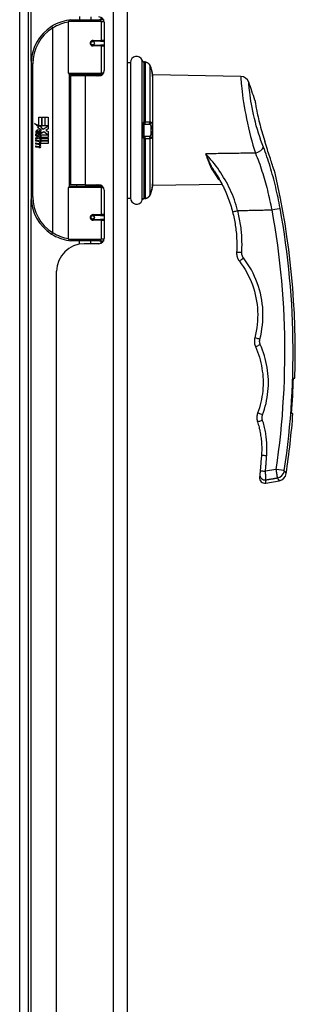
# Model space of a CAD drawing. Header units: inches. Extents: x 26 to 247, y 18 to 162.
# Tile 12 of 31: x 96.56 to 99.68, y 81.14 to 92.26. Entities that reach past the tile are written whole.
import ezdxf

# ---------------------------------------------------------------- set-up
doc = ezdxf.new("R2010")
doc.units = ezdxf.units.IN
doc.header["$MEASUREMENT"] = 0
doc.layers.add('Visible Edges(ANSI)', color=7, linetype='Continuous', lineweight=25)
doc.layers.add('Visible Tangent Edges(ANSI)', color=7, linetype='Continuous', lineweight=25)

msp = doc.modelspace()

# ---------------------------------------------------------------- linework, layer by layer
at = {"layer": 'Visible Edges(ANSI)'}
for p, q in [((96.657, 70.111), (96.657, 111.913)), ((97.777, 70.271), (97.777, 111.752)), ((97.112, 91.658), (97.112, 92.242)), ((97.132, 92.262), (97.462, 92.262)), ((97.237, 92.297), (97.237, 92.262)), ((97.363, 92.293), (97.363, 92.262)), ((97.507, 92.262), (97.462, 92.262)), ((97.506, 92.264), (97.506, 92.262)), ((97.514, 92.234), (97.514, 91.686)), ((97.379, 92.017), (97.38, 92.015)), ((97.385, 92.016), (97.38, 92.016)), ((97.472, 92.018), (97.385, 92.018)), ((97.387, 92.016), (97.387, 92.018)), ((97.472, 92.018), (97.514, 92.018)), ((97.385, 91.974), (97.472, 91.974)), ((97.388, 91.977), (97.388, 91.974)), ((97.514, 91.974), (97.472, 91.974)), ((97.978, 91.784), (97.969, 91.784)), ((96.687, 91.762), (96.687, 90.262)), ((97.777, 91.78), (97.812, 91.78)), ((97.812, 91.78), (97.812, 90.245)), ((97.466, 91.642), (97.128, 91.642)), ((97.3, 91.627), (97.132, 91.627)), ((97.132, 91.627), (97.132, 90.396)), ((97.204, 91.642), (97.204, 91.627)), ((97.455, 91.627), (97.3, 91.627)), ((97.395, 91.642), (97.395, 91.627)), ((97.466, 91.642), (97.494, 91.642)), ((98.064, 90.387), (98.064, 91.637)), ((99.06, 91.62), (98.064, 91.637)), ((96.775, 91.162), (96.807, 91.162)), ((96.775, 91.065), (96.775, 91.162)), ((96.807, 91.162), (96.807, 91.063)), ((96.812, 91.162), (96.844, 91.162)), ((96.812, 91.063), (96.812, 91.162)), ((96.844, 91.162), (96.844, 91.063)), ((96.848, 91.063), (96.848, 91.162)), ((96.848, 91.162), (96.88, 91.162)), ((96.88, 91.162), (96.88, 91.028)), ((96.728, 91.09), (96.775, 91.065)), ((96.774, 91.046), (96.728, 91.09)), ((96.76, 91.044), (96.774, 91.046)), ((96.804, 91.012), (96.76, 91.044)), ((96.779, 91.063), (96.808, 91.048)), ((96.807, 91.063), (96.779, 91.063)), ((96.792, 91.006), (96.804, 91.012)), ((96.808, 91.048), (96.798, 91.046)), ((96.798, 91.046), (96.826, 91.026)), ((96.844, 91.063), (96.812, 91.063)), ((96.826, 91.026), (96.88, 91.063)), ((96.88, 91.063), (96.848, 91.063)), ((96.88, 91.028), (96.854, 91.01)), ((96.854, 91.01), (96.88, 90.997)), ((97.949, 91.062), (97.949, 90.963)), ((97.968, 91.082), (97.977, 91.082)), ((97.977, 91.082), (98.015, 91.082)), ((98.015, 91.082), (98.026, 91.083)), ((96.742, 90.967), (96.77, 90.942)), ((96.742, 90.95), (96.742, 90.967)), ((96.762, 90.937), (96.742, 90.95)), ((96.742, 90.927), (96.762, 90.934)), ((96.742, 90.911), (96.742, 90.927)), ((96.77, 90.924), (96.742, 90.911)), ((96.742, 90.904), (96.797, 90.894)), ((96.742, 90.891), (96.742, 90.904)), ((96.754, 90.972), (96.745, 90.972)), ((96.762, 90.934), (96.762, 90.937)), ((96.766, 90.965), (96.766, 91.002)), ((96.77, 90.942), (96.797, 90.956)), ((96.797, 90.9), (96.77, 90.924)), ((96.775, 91), (96.775, 90.976)), ((96.797, 90.94), (96.778, 90.932)), ((96.778, 90.932), (96.778, 90.93)), ((96.778, 90.93), (96.797, 90.916)), ((96.782, 90.93), (96.799, 90.937)), ((96.88, 90.93), (96.782, 90.93)), ((96.789, 90.925), (96.88, 90.925)), ((96.799, 90.918), (96.789, 90.925)), ((96.797, 90.956), (96.797, 90.94)), ((96.797, 90.916), (96.797, 90.9)), ((96.797, 90.894), (96.797, 90.883)), ((96.799, 90.96), (96.879, 90.96)), ((96.799, 90.937), (96.799, 90.96)), ((96.799, 90.896), (96.799, 90.918)), ((96.88, 90.896), (96.799, 90.896)), ((96.799, 90.892), (96.88, 90.892)), ((96.799, 90.879), (96.799, 90.892)), ((96.83, 90.996), (96.8, 90.976)), ((96.879, 90.96), (96.83, 90.996)), ((96.88, 90.997), (96.88, 90.93)), ((96.88, 90.925), (96.88, 90.896)), ((96.88, 90.892), (96.88, 90.862)), ((97.977, 90.943), (97.968, 90.943)), ((98.015, 90.942), (97.977, 90.943)), ((98.026, 90.942), (98.015, 90.942)), ((96.765, 90.887), (96.742, 90.891)), ((96.742, 90.87), (96.777, 90.864)), ((96.742, 90.857), (96.742, 90.87)), ((96.765, 90.853), (96.742, 90.857)), ((96.742, 90.836), (96.777, 90.83)), ((96.742, 90.823), (96.742, 90.836)), ((96.776, 90.817), (96.742, 90.823)), ((96.787, 90.884), (96.787, 90.881)), ((96.797, 90.883), (96.787, 90.884)), ((96.793, 90.88), (96.799, 90.879)), ((96.88, 90.862), (96.801, 90.862)), ((98.818, 90.46), (98.818, 90.46)), ((97.112, 89.782), (97.112, 90.366)), ((97.128, 90.382), (97.466, 90.382)), ((97.3, 90.396), (97.132, 90.396)), ((97.204, 90.382), (97.204, 90.396)), ((97.3, 90.396), (97.455, 90.396)), ((97.395, 90.382), (97.395, 90.396)), ((97.494, 90.382), (97.466, 90.382)), ((97.514, 90.337), (97.514, 89.79)), ((98.85, 90.401), (98.064, 90.387)), ((97.777, 90.245), (97.812, 90.245)), ((97.969, 90.24), (97.978, 90.241)), ((97.379, 90.007), (97.38, 90.009)), ((97.38, 90.008), (97.385, 90.008)), ((97.472, 90.049), (97.385, 90.049)), ((97.385, 90.006), (97.472, 90.006)), ((97.387, 90.008), (97.387, 90.006)), ((97.388, 90.047), (97.388, 90.049)), ((97.472, 90.049), (97.514, 90.049)), ((97.514, 90.006), (97.472, 90.006)), ((97.462, 89.762), (97.132, 89.762)), ((97.237, 89.727), (97.237, 89.762)), ((97.455, 89.731), (97.289, 89.731)), ((97.363, 89.731), (97.363, 89.762)), ((97.462, 89.762), (97.507, 89.762)), ((97.506, 89.762), (97.506, 89.76)), ((96.977, 75.953), (96.977, 89.419)), ((99.657, 88.212), (99.673, 88.212)), ((99.651, 87.812), (99.635, 87.812)), ((99.342, 87.026), (99.494, 87.053))]:
    msp.add_line(p, q, dxfattribs=at)
at = {"layer": 'Visible Edges(ANSI)', "flags": 128}
for points in [[(97.119, 92.257), (97.119, 92.257), (97.119, 92.257), (97.119, 92.257), (97.118, 92.257), (97.118, 92.257), (97.118, 92.257), (97.118, 92.257), (97.117, 92.257), (97.117, 92.257), (97.117, 92.257), (97.117, 92.257), (97.116, 92.257), (97.116, 92.257), (97.116, 92.257), (97.116, 92.257), (97.115, 92.257), (97.115, 92.257), (97.115, 92.257), (97.115, 92.257), (97.114, 92.257), (97.114, 92.257), (97.114, 92.256), (97.114, 92.256), (97.113, 92.256)], [(97.385, 91.974), (97.382, 91.975), (97.379, 91.975), (97.377, 91.976), (97.374, 91.977), (97.372, 91.979), (97.37, 91.98), (97.368, 91.983), (97.366, 91.985), (97.365, 91.987), (97.364, 91.99), (97.363, 91.993), (97.363, 91.996), (97.363, 91.999), (97.364, 92.002), (97.365, 92.005), (97.366, 92.007), (97.368, 92.01), (97.37, 92.012), (97.372, 92.014), (97.374, 92.015), (97.377, 92.016), (97.379, 92.017), (97.382, 92.018), (97.385, 92.018)], [(97.948, 91.796), (97.948, 91.795), (97.949, 91.794), (97.953, 91.79), (97.957, 91.787), (97.96, 91.786), (97.963, 91.785)], [(97.948, 91.795), (97.951, 91.791), (97.954, 91.788), (97.958, 91.786), (97.963, 91.785)], [(98.033, 91.744), (98.029, 91.752), (98.024, 91.759), (98.018, 91.766), (98.011, 91.772), (98.004, 91.776), (97.996, 91.78), (97.987, 91.782), (97.978, 91.784)], [(98.064, 91.618), (98.063, 91.619), (98.063, 91.62), (98.063, 91.623), (98.063, 91.626), (98.062, 91.63), (98.062, 91.635), (98.061, 91.641), (98.06, 91.647), (98.059, 91.654), (98.058, 91.662), (98.056, 91.67), (98.054, 91.678), (98.052, 91.687), (98.05, 91.695), (98.047, 91.704), (98.044, 91.713)], [(97.432, 91.627), (97.434, 91.628), (97.437, 91.629), (97.439, 91.63), (97.442, 91.631), (97.444, 91.632), (97.447, 91.633), (97.449, 91.634), (97.452, 91.634), (97.454, 91.635), (97.457, 91.636), (97.46, 91.636), (97.462, 91.637), (97.465, 91.638), (97.467, 91.638), (97.47, 91.639), (97.472, 91.639), (97.475, 91.639), (97.478, 91.64), (97.48, 91.64), (97.483, 91.64), (97.485, 91.641), (97.488, 91.641), (97.49, 91.641), (97.493, 91.641)], [(99.22, 91.352), (99.221, 91.351), (99.221, 91.349), (99.222, 91.344), (99.223, 91.337), (99.224, 91.329), (99.226, 91.319), (99.228, 91.308), (99.23, 91.294), (99.232, 91.28), (99.235, 91.263), (99.239, 91.246), (99.242, 91.227), (99.246, 91.207), (99.251, 91.186), (99.256, 91.165), (99.261, 91.142), (99.266, 91.119), (99.272, 91.096), (99.278, 91.072), (99.285, 91.047), (99.292, 91.023), (99.299, 90.999), (99.306, 90.974), (99.313, 90.95)], [(97.949, 91.062), (97.949, 91.063), (97.949, 91.064), (97.949, 91.066), (97.949, 91.067), (97.95, 91.068), (97.95, 91.069), (97.95, 91.07), (97.951, 91.071), (97.951, 91.072), (97.952, 91.073), (97.953, 91.073), (97.953, 91.074), (97.954, 91.075), (97.955, 91.076), (97.955, 91.077), (97.956, 91.077), (97.957, 91.078), (97.958, 91.079), (97.959, 91.079), (97.96, 91.08), (97.961, 91.08), (97.962, 91.081), (97.963, 91.081), (97.965, 91.081)], [(97.965, 91.081), (97.965, 91.081), (97.965, 91.081), (97.965, 91.081), (97.965, 91.081), (97.965, 91.081), (97.966, 91.081), (97.966, 91.081), (97.966, 91.081), (97.966, 91.081), (97.966, 91.081), (97.966, 91.082), (97.966, 91.082), (97.967, 91.082), (97.967, 91.082), (97.967, 91.082), (97.967, 91.082), (97.967, 91.082), (97.967, 91.082), (97.967, 91.082), (97.968, 91.082), (97.968, 91.082), (97.968, 91.082), (97.968, 91.082), (97.968, 91.082)], [(97.965, 90.944), (97.963, 90.944), (97.962, 90.944), (97.961, 90.945), (97.96, 90.945), (97.959, 90.946), (97.958, 90.946), (97.957, 90.947), (97.956, 90.947), (97.955, 90.948), (97.955, 90.949), (97.954, 90.95), (97.953, 90.95), (97.953, 90.951), (97.952, 90.952), (97.951, 90.953), (97.951, 90.954), (97.95, 90.955), (97.95, 90.956), (97.95, 90.957), (97.949, 90.958), (97.949, 90.959), (97.949, 90.96), (97.949, 90.962), (97.949, 90.963)], [(97.968, 90.943), (97.968, 90.943), (97.968, 90.943), (97.968, 90.943), (97.968, 90.943), (97.967, 90.943), (97.967, 90.943), (97.967, 90.943), (97.967, 90.943), (97.967, 90.943), (97.967, 90.943), (97.967, 90.943), (97.966, 90.943), (97.966, 90.943), (97.966, 90.943), (97.966, 90.943), (97.966, 90.943), (97.966, 90.943), (97.966, 90.943), (97.965, 90.943), (97.965, 90.943), (97.965, 90.943), (97.965, 90.943), (97.965, 90.943), (97.965, 90.944)], [(99.313, 90.95), (99.314, 90.948), (99.315, 90.945), (99.316, 90.942), (99.317, 90.939), (99.318, 90.937), (99.318, 90.934), (99.319, 90.931), (99.32, 90.928), (99.321, 90.926), (99.322, 90.923), (99.323, 90.92), (99.324, 90.917), (99.324, 90.915), (99.325, 90.912), (99.326, 90.909), (99.327, 90.906), (99.328, 90.904), (99.329, 90.901), (99.33, 90.898), (99.33, 90.895), (99.331, 90.893), (99.332, 90.89), (99.333, 90.887), (99.334, 90.885)], [(99.45, 90.527), (99.45, 90.528), (99.449, 90.53), (99.447, 90.535), (99.445, 90.541), (99.443, 90.549), (99.44, 90.557), (99.436, 90.568), (99.432, 90.579), (99.428, 90.592), (99.424, 90.605), (99.419, 90.62), (99.413, 90.637), (99.408, 90.654), (99.402, 90.672), (99.395, 90.692), (99.389, 90.712), (99.382, 90.732), (99.375, 90.753), (99.368, 90.774), (99.362, 90.796), (99.355, 90.818), (99.348, 90.84), (99.341, 90.862), (99.334, 90.885)], [(98.76, 90.553), (98.771, 90.536), (98.783, 90.518), (98.794, 90.501), (98.804, 90.483), (98.815, 90.465), (98.825, 90.446), (98.835, 90.428), (98.845, 90.409), (98.855, 90.39), (98.864, 90.372), (98.874, 90.352), (98.882, 90.333), (98.891, 90.313), (98.899, 90.294), (98.908, 90.274), (98.915, 90.254), (98.923, 90.234), (98.93, 90.214), (98.937, 90.193), (98.944, 90.173), (98.95, 90.152), (98.956, 90.132), (98.962, 90.111), (98.968, 90.09)], [(97.493, 90.382), (97.49, 90.383), (97.488, 90.383), (97.485, 90.383), (97.483, 90.383), (97.48, 90.384), (97.478, 90.384), (97.475, 90.384), (97.472, 90.385), (97.47, 90.385), (97.467, 90.386), (97.465, 90.386), (97.462, 90.387), (97.46, 90.387), (97.457, 90.388), (97.454, 90.389), (97.452, 90.389), (97.449, 90.39), (97.447, 90.391), (97.444, 90.392), (97.442, 90.393), (97.439, 90.394), (97.437, 90.394), (97.434, 90.395), (97.432, 90.396)], [(98.044, 90.312), (98.047, 90.32), (98.05, 90.329), (98.052, 90.338), (98.054, 90.347), (98.056, 90.355), (98.058, 90.363), (98.059, 90.371), (98.06, 90.378), (98.061, 90.384), (98.062, 90.39), (98.062, 90.395), (98.063, 90.399), (98.063, 90.402), (98.063, 90.405), (98.063, 90.406), (98.064, 90.406)], [(97.948, 90.23), (97.951, 90.233), (97.954, 90.236), (97.958, 90.239), (97.963, 90.24)], [(97.948, 90.228), (97.948, 90.229), (97.949, 90.231), (97.953, 90.235), (97.957, 90.238), (97.96, 90.239), (97.963, 90.24)], [(97.978, 90.241), (97.987, 90.242), (97.996, 90.245), (98.004, 90.248), (98.011, 90.253), (98.018, 90.259), (98.024, 90.265), (98.029, 90.273), (98.033, 90.281)], [(97.385, 90.006), (97.382, 90.006), (97.379, 90.007), (97.377, 90.007), (97.374, 90.009), (97.372, 90.01), (97.37, 90.012), (97.368, 90.014), (97.366, 90.016), (97.365, 90.019), (97.364, 90.022), (97.363, 90.025), (97.363, 90.028), (97.363, 90.031), (97.364, 90.034), (97.365, 90.036), (97.366, 90.039), (97.368, 90.041), (97.37, 90.043), (97.372, 90.045), (97.374, 90.047), (97.377, 90.048), (97.379, 90.049), (97.382, 90.049), (97.385, 90.049)], [(98.968, 90.09), (98.972, 90.071), (98.977, 90.053), (98.981, 90.034), (98.985, 90.015), (98.989, 89.997), (98.992, 89.978), (98.995, 89.959), (98.998, 89.94), (99.001, 89.921), (99.004, 89.902), (99.006, 89.883), (99.008, 89.864), (99.01, 89.845), (99.011, 89.825), (99.012, 89.806), (99.013, 89.787), (99.014, 89.768), (99.015, 89.749), (99.015, 89.73), (99.015, 89.71), (99.015, 89.691), (99.014, 89.672), (99.014, 89.653), (99.013, 89.634)], [(97.113, 89.767), (97.114, 89.767), (97.114, 89.767), (97.114, 89.767), (97.114, 89.767), (97.115, 89.767), (97.115, 89.767), (97.115, 89.767), (97.115, 89.767), (97.116, 89.767), (97.116, 89.767), (97.116, 89.767), (97.116, 89.767), (97.117, 89.767), (97.117, 89.767), (97.117, 89.767), (97.117, 89.767), (97.118, 89.767), (97.118, 89.767), (97.118, 89.767), (97.118, 89.767), (97.119, 89.767), (97.119, 89.767), (97.119, 89.767), (97.119, 89.767)], [(99.013, 89.634), (99.013, 89.629), (99.013, 89.625), (99.013, 89.62), (99.013, 89.616), (99.013, 89.612), (99.014, 89.607), (99.014, 89.603), (99.015, 89.598), (99.016, 89.594), (99.017, 89.59), (99.018, 89.585), (99.019, 89.581), (99.021, 89.577), (99.022, 89.573), (99.024, 89.569), (99.026, 89.564), (99.027, 89.56), (99.029, 89.556), (99.032, 89.552), (99.034, 89.549), (99.036, 89.545), (99.039, 89.541), (99.041, 89.537), (99.044, 89.534)], [(99.044, 89.534), (99.066, 89.503), (99.088, 89.472), (99.108, 89.439), (99.127, 89.406), (99.145, 89.372), (99.162, 89.338), (99.177, 89.303), (99.191, 89.267), (99.203, 89.231), (99.214, 89.195), (99.224, 89.158), (99.232, 89.121), (99.239, 89.083), (99.244, 89.045), (99.248, 89.007), (99.251, 88.969), (99.252, 88.931), (99.251, 88.893), (99.25, 88.855), (99.246, 88.817), (99.242, 88.779), (99.235, 88.742), (99.228, 88.704), (99.219, 88.667)], [(99.219, 88.667), (99.218, 88.663), (99.217, 88.659), (99.216, 88.655), (99.215, 88.651), (99.215, 88.647), (99.214, 88.642), (99.214, 88.638), (99.214, 88.634), (99.214, 88.63), (99.214, 88.626), (99.214, 88.621), (99.214, 88.617), (99.215, 88.613), (99.215, 88.609), (99.216, 88.604), (99.216, 88.6), (99.217, 88.596), (99.218, 88.592), (99.219, 88.588), (99.221, 88.584), (99.222, 88.58), (99.223, 88.576), (99.225, 88.572), (99.227, 88.568)], [(99.227, 88.568), (99.239, 88.539), (99.251, 88.509), (99.261, 88.478), (99.271, 88.448), (99.28, 88.417), (99.287, 88.386), (99.294, 88.354), (99.3, 88.322), (99.304, 88.291), (99.308, 88.259), (99.311, 88.227), (99.312, 88.195), (99.313, 88.163), (99.312, 88.131), (99.311, 88.098), (99.308, 88.066), (99.305, 88.035), (99.3, 88.003), (99.294, 87.971), (99.288, 87.94), (99.28, 87.909), (99.271, 87.878), (99.262, 87.847), (99.251, 87.817)], [(99.251, 87.817), (99.25, 87.813), (99.248, 87.809), (99.247, 87.805), (99.246, 87.801), (99.245, 87.797), (99.245, 87.793), (99.244, 87.789), (99.243, 87.785), (99.243, 87.78), (99.242, 87.776), (99.242, 87.772), (99.242, 87.768), (99.242, 87.764), (99.242, 87.76), (99.242, 87.756), (99.243, 87.752), (99.243, 87.747), (99.243, 87.743), (99.244, 87.739), (99.245, 87.735), (99.246, 87.731), (99.247, 87.727), (99.248, 87.723), (99.249, 87.719)], [(99.249, 87.719), (99.254, 87.704), (99.258, 87.689), (99.263, 87.673), (99.267, 87.658), (99.27, 87.643), (99.274, 87.627), (99.277, 87.611), (99.28, 87.596), (99.283, 87.58), (99.285, 87.564), (99.288, 87.549), (99.29, 87.533), (99.291, 87.517), (99.293, 87.501), (99.294, 87.485), (99.295, 87.47), (99.296, 87.454), (99.297, 87.438), (99.297, 87.422), (99.297, 87.406), (99.297, 87.39), (99.296, 87.374), (99.295, 87.358), (99.294, 87.343)], [(99.294, 87.343), (99.294, 87.335), (99.293, 87.328), (99.293, 87.32), (99.292, 87.313), (99.292, 87.306), (99.291, 87.298), (99.29, 87.291), (99.29, 87.284), (99.289, 87.276), (99.289, 87.269), (99.288, 87.262), (99.288, 87.254), (99.287, 87.247), (99.286, 87.239), (99.286, 87.232), (99.285, 87.225), (99.284, 87.217), (99.284, 87.21), (99.283, 87.203), (99.283, 87.195), (99.282, 87.188), (99.281, 87.18), (99.281, 87.173), (99.28, 87.166)], [(99.276, 87.125), (99.276, 87.122), (99.275, 87.119), (99.275, 87.117), (99.275, 87.114), (99.275, 87.112), (99.275, 87.11), (99.274, 87.108), (99.274, 87.106), (99.274, 87.104), (99.274, 87.102), (99.274, 87.1), (99.273, 87.099), (99.273, 87.097), (99.273, 87.096), (99.273, 87.095), (99.273, 87.094), (99.273, 87.093), (99.273, 87.092), (99.273, 87.092), (99.273, 87.091), (99.273, 87.091), (99.273, 87.09), (99.273, 87.09), (99.273, 87.09)], [(99.28, 87.166), (99.28, 87.163), (99.279, 87.161), (99.279, 87.159), (99.279, 87.157), (99.279, 87.154), (99.279, 87.152), (99.278, 87.15), (99.278, 87.148), (99.278, 87.146), (99.278, 87.144), (99.278, 87.142), (99.277, 87.14), (99.277, 87.138), (99.277, 87.136), (99.277, 87.135), (99.277, 87.133), (99.277, 87.132), (99.277, 87.13), (99.276, 87.129), (99.276, 87.128), (99.276, 87.127), (99.276, 87.126), (99.276, 87.125), (99.276, 87.125)]]:
    msp.add_lwpolyline(points, dxfattribs=at)
at = {"layer": 'Visible Edges(ANSI)'}
for centre in [(97.385, 91.996), (97.385, 90.028)]:
    msp.add_circle(centre, 0.0197, dxfattribs=at)
for centre, radius, start, end in [((97.187, 91.762), 0.5, 98.5081, 122.2377), ((97.132, 92.242), 0.0197, 90, 180), ((97.455, 92.234), 0.0591, 0, 90), ((97.187, 91.762), 0.5, 122.2377, 180), ((97.385, 91.996), 0.0217, 279.147, 90), ((97.881, 91.778), 0.0689, 21.3638, 180), ((97.964, 91.81), 0.0197, 201.3638, 208.365), ((97.929, 91.791), 0.0197, 10.3287, 28.365), ((97.455, 91.686), 0.0591, 270, 0), ((97.128, 91.658), 0.0157, 180, 270), ((98.044, 91.617), 0.0197, 3.6153, 4.1525), ((97.657, 91.592), 0.408, 0, 3.6153), ((99.058, 91.522), 0.0984, 19.5831, 89), ((90.577, 88.505), 9.1, 18.2371, 19.5831), ((96.762, 90.996), 0.0197, 86.5646, 171.5605), ((96.761, 90.976), 0.0398, 44.1684, 86.5646), ((96.768, 90.983), 0.0299, 350.4085, 44.1684), ((96.768, 90.983), 0.033, 347.079, 43.1785), ((96.803, 90.99), 0.0607, 171.5605, 197.3343), ((96.782, 90.984), 0.0307, 154.6784, 202.5609), ((96.763, 90.993), 0.0096, 73.5261, 154.6784), ((96.777, 90.991), 0.0282, 246.1555, 293.8445), ((96.773, 90.984), 0.0168, 19.3797, 82.9975), ((96.779, 90.985), 0.00955, 241.4547, 321.1652), ((96.778, 90.986), 0.0109, 321.1652, 19.3797), ((96.782, 90.979), 0.0152, 293.8445, 355.0802), ((96.756, 90.841), 0.0465, 57.5992, 80), ((96.757, 90.807), 0.0465, 58.5584, 80.8257), ((96.782, 90.845), 0.0288, 259, 288.4748), ((96.779, 90.876), 0.0123, 260, 293.5571), ((96.779, 90.842), 0.0123, 259.9922, 293.5487), ((96.775, 90.87), 0.0126, 6.03, 57.5992), ((96.775, 90.836), 0.0126, 6.1027, 57.6083), ((96.781, 90.87), 0.006, 293.5571, 6.03), ((96.783, 90.878), 0.0288, 273.6169, 286.9928), ((96.774, 90.828), 0.0246, 359.6788, 63.9508), ((96.781, 90.837), 0.006, 293.5487, 6.1027), ((96.774, 90.861), 0.024, 359.4776, 57.4114), ((96.788, 90.86), 0.0101, 286.9928, 359.4776), ((96.788, 90.827), 0.0105, 288.4748, 359.6788), ((96.777, 90.862), 0.024, 358.7952, 46.5849), ((90.577, 88.505), 9.1, 358.1604, 12.8399), ((97.128, 90.366), 0.0157, 90, 180), ((97.455, 90.337), 0.0591, 0, 90), ((97.657, 90.432), 0.408, 356.3847, 0), ((98.044, 90.408), 0.0197, 355.8475, 356.3847), ((97.187, 90.262), 0.5, 180, 237.7623), ((97.881, 90.247), 0.0689, 180, 338.6362), ((97.964, 90.215), 0.0197, 151.635, 158.6362), ((97.929, 90.234), 0.0197, 331.635, 349.6686), ((97.385, 90.028), 0.0217, 270, 80.853), ((97.187, 90.262), 0.5, 237.7623, 261.4919), ((97.132, 89.782), 0.0197, 180, 270), ((97.455, 89.79), 0.0591, 270, 0), ((97.289, 89.419), 0.312, 90, 180), ((90.577, 88.505), 9.084, 355.6305, 358.1573), ((90.577, 88.505), 9.1, 351.344, 355.638), ((99.477, 87.15), 0.0984, 280, 351.344), ((99.331, 87.084), 0.0591, 174.2188, 280)]:
    msp.add_arc(centre, radius, start, end, dxfattribs=at)
for centre, major_axis, ratio, start_param, end_param in [((97.97, 91.788), (0.0349, -0.0026), 0.109206, 4.505991, 4.69372), ((97.652, 91.586), (0, 0.412), 0.999862, 5.02581, 5.105859), ((97.97, 90.237), (0.0349, 0.0026), 0.109206, 1.589466, 1.777194), ((97.652, 90.439), (0, 0.412), 0.999862, 4.318928, 4.398966)]:
    msp.add_ellipse(centre, major_axis=major_axis, ratio=ratio, start_param=start_param, end_param=end_param, dxfattribs=at)
at = {"layer": 'Visible Tangent Edges(ANSI)'}
for p, q in [((96.558, 111.913), (96.558, 70.111)), ((97.616, 111.752), (97.616, 70.271)), ((96.688, 91.793), (96.688, 106.882)), ((97.481, 92.242), (97.112, 92.242)), ((97.475, 92.289), (97.475, 92.262)), ((97.481, 92.242), (97.513, 92.242)), ((97.481, 92.242), (97.481, 92.028)), ((96.921, 92.185), (96.931, 92.168)), ((96.931, 92.168), (96.931, 89.856)), ((96.931, 92.168), (96.935, 92.168)), ((96.935, 89.856), (96.935, 92.168)), ((97.389, 92.028), (97.481, 92.028)), ((97.514, 92.028), (97.481, 92.028)), ((97.481, 91.965), (97.389, 91.965)), ((97.481, 91.965), (97.481, 91.658)), ((97.481, 91.965), (97.514, 91.965)), ((97.945, 90.222), (97.945, 91.803)), ((97.946, 91.799), (97.946, 91.8)), ((97.962, 91.785), (97.962, 91.103)), ((97.969, 91.784), (97.978, 91.784)), ((97.978, 91.784), (97.978, 91.104)), ((96.687, 91.762), (96.707, 91.762)), ((96.707, 90.262), (96.707, 91.762)), ((98.033, 91.744), (98.033, 91.103)), ((97.112, 91.658), (97.481, 91.658)), ((97.12, 91.644), (97.12, 90.38)), ((97.3, 91.627), (97.3, 90.396)), ((97.475, 91.639), (97.475, 91.631)), ((97.506, 91.658), (97.481, 91.658)), ((97.946, 90.962), (97.946, 91.063)), ((97.968, 90.943), (97.968, 91.082)), ((97.978, 91.104), (97.969, 91.104)), ((97.962, 90.922), (97.962, 90.24)), ((97.969, 90.921), (97.978, 90.921)), ((97.978, 90.921), (97.978, 90.241)), ((98.033, 90.922), (98.033, 90.281)), ((97.481, 90.366), (97.112, 90.366)), ((97.475, 90.393), (97.475, 90.384)), ((97.481, 90.366), (97.506, 90.366)), ((97.481, 90.366), (97.481, 90.059)), ((96.707, 90.262), (96.687, 90.262)), ((96.688, 75.142), (96.688, 90.23)), ((97.946, 90.224), (97.946, 90.226)), ((97.978, 90.241), (97.969, 90.241)), ((97.389, 90.059), (97.481, 90.059)), ((97.514, 90.059), (97.481, 90.059)), ((97.481, 89.996), (97.389, 89.996)), ((97.481, 89.996), (97.481, 89.782)), ((97.481, 89.996), (97.514, 89.996)), ((96.931, 89.856), (96.921, 89.839)), ((96.935, 89.856), (96.931, 89.856)), ((97.112, 89.782), (97.481, 89.782)), ((97.513, 89.782), (97.481, 89.782)), ((97.475, 89.762), (97.475, 89.734)), ((99.458, 87.181), (99.339, 87.16))]:
    msp.add_line(p, q, dxfattribs=at)
at = {"layer": 'Visible Tangent Edges(ANSI)', "flags": 128}
for points in [[(97.389, 92.028), (97.385, 92.027), (97.381, 92.027), (97.377, 92.026), (97.373, 92.024), (97.37, 92.022), (97.366, 92.019), (97.363, 92.016), (97.361, 92.012), (97.359, 92.009), (97.357, 92.005), (97.356, 92), (97.356, 91.996), (97.356, 91.992), (97.357, 91.988), (97.359, 91.984), (97.361, 91.98), (97.363, 91.976), (97.366, 91.973), (97.37, 91.971), (97.373, 91.968), (97.377, 91.967), (97.381, 91.966), (97.385, 91.965), (97.389, 91.965)], [(97.946, 91.799), (97.946, 91.799), (97.947, 91.798), (97.947, 91.798), (97.947, 91.797), (97.947, 91.797), (97.948, 91.796), (97.948, 91.795), (97.949, 91.794), (97.949, 91.794), (97.95, 91.793), (97.95, 91.792), (97.951, 91.791), (97.951, 91.791), (97.952, 91.79), (97.953, 91.789), (97.954, 91.788), (97.955, 91.788), (97.956, 91.787), (97.957, 91.787), (97.958, 91.786), (97.959, 91.786), (97.96, 91.785), (97.961, 91.785), (97.962, 91.785)], [(97.962, 91.785), (97.963, 91.785), (97.963, 91.785), (97.963, 91.785), (97.963, 91.785), (97.964, 91.785), (97.964, 91.785), (97.964, 91.785), (97.965, 91.785), (97.965, 91.785), (97.965, 91.785), (97.965, 91.785), (97.966, 91.785), (97.966, 91.785), (97.966, 91.785), (97.967, 91.784), (97.967, 91.784), (97.967, 91.784), (97.967, 91.784), (97.968, 91.784), (97.968, 91.784), (97.968, 91.784), (97.969, 91.784), (97.969, 91.784), (97.969, 91.784)], [(97.978, 91.784), (97.981, 91.783), (97.984, 91.783), (97.987, 91.782), (97.99, 91.782), (97.993, 91.781), (97.996, 91.78), (97.998, 91.779), (98.001, 91.778), (98.004, 91.776), (98.006, 91.775), (98.009, 91.773), (98.011, 91.772), (98.013, 91.77), (98.016, 91.768), (98.018, 91.766), (98.02, 91.764), (98.022, 91.762), (98.024, 91.759), (98.026, 91.757), (98.027, 91.755), (98.029, 91.752), (98.03, 91.75), (98.032, 91.747), (98.033, 91.744)], [(98.033, 91.744), (98.033, 91.743), (98.034, 91.742), (98.034, 91.74), (98.035, 91.739), (98.035, 91.738), (98.036, 91.737), (98.036, 91.735), (98.037, 91.734), (98.037, 91.733), (98.038, 91.731), (98.038, 91.73), (98.039, 91.729), (98.039, 91.728), (98.04, 91.726), (98.04, 91.725), (98.041, 91.724), (98.041, 91.722), (98.042, 91.721), (98.042, 91.72), (98.042, 91.718), (98.043, 91.717), (98.043, 91.716), (98.044, 91.715), (98.044, 91.713)], [(98.044, 91.713), (98.046, 91.707), (98.048, 91.701), (98.05, 91.695), (98.051, 91.689), (98.053, 91.684), (98.054, 91.678), (98.055, 91.672), (98.057, 91.667), (98.058, 91.661), (98.059, 91.656), (98.059, 91.651), (98.06, 91.647), (98.061, 91.642), (98.061, 91.638), (98.062, 91.635), (98.062, 91.631), (98.063, 91.628), (98.063, 91.626), (98.063, 91.623), (98.063, 91.622), (98.063, 91.62), (98.063, 91.619), (98.064, 91.618), (98.064, 91.618)], [(97.493, 91.642), (97.489, 91.642), (97.485, 91.641), (97.481, 91.641), (97.477, 91.641), (97.473, 91.641), (97.468, 91.64), (97.464, 91.64), (97.46, 91.64), (97.456, 91.639), (97.452, 91.639), (97.448, 91.638), (97.444, 91.638), (97.44, 91.637), (97.436, 91.636), (97.431, 91.636), (97.427, 91.635), (97.423, 91.634), (97.419, 91.634), (97.415, 91.633), (97.411, 91.632), (97.407, 91.631), (97.403, 91.63), (97.399, 91.629), (97.395, 91.628)], [(99.06, 91.619), (99.06, 91.616), (99.06, 91.61), (99.061, 91.599), (99.062, 91.584), (99.064, 91.564), (99.066, 91.541), (99.068, 91.514), (99.071, 91.483), (99.075, 91.449), (99.08, 91.411), (99.085, 91.371), (99.092, 91.328), (99.099, 91.284), (99.107, 91.237), (99.116, 91.189), (99.125, 91.14), (99.136, 91.091), (99.147, 91.041), (99.158, 90.991), (99.171, 90.942), (99.184, 90.893), (99.198, 90.845), (99.212, 90.799), (99.226, 90.754)], [(99.317, 90.82), (99.303, 90.858), (99.288, 90.897), (99.274, 90.938), (99.261, 90.979), (99.248, 91.021), (99.236, 91.063), (99.225, 91.105), (99.215, 91.147), (99.205, 91.189), (99.196, 91.229), (99.188, 91.269), (99.181, 91.307), (99.175, 91.343), (99.17, 91.377), (99.165, 91.409), (99.161, 91.438), (99.158, 91.465), (99.156, 91.488), (99.154, 91.507), (99.153, 91.524), (99.152, 91.536), (99.151, 91.546), (99.151, 91.551), (99.151, 91.553)], [(97.962, 91.103), (97.961, 91.102), (97.96, 91.102), (97.959, 91.101), (97.958, 91.1), (97.957, 91.099), (97.956, 91.097), (97.955, 91.096), (97.954, 91.095), (97.953, 91.093), (97.952, 91.091), (97.951, 91.09), (97.951, 91.088), (97.95, 91.086), (97.95, 91.084), (97.949, 91.083), (97.949, 91.081), (97.948, 91.079), (97.948, 91.077), (97.947, 91.074), (97.947, 91.072), (97.947, 91.07), (97.947, 91.068), (97.946, 91.065), (97.946, 91.063)], [(97.969, 91.104), (97.969, 91.104), (97.969, 91.104), (97.968, 91.104), (97.968, 91.104), (97.968, 91.104), (97.967, 91.104), (97.967, 91.104), (97.967, 91.104), (97.967, 91.103), (97.966, 91.103), (97.966, 91.103), (97.966, 91.103), (97.965, 91.103), (97.965, 91.103), (97.965, 91.103), (97.965, 91.103), (97.964, 91.103), (97.964, 91.103), (97.964, 91.103), (97.963, 91.103), (97.963, 91.103), (97.963, 91.103), (97.963, 91.103), (97.962, 91.103)], [(98.033, 91.103), (98.032, 91.103), (98.03, 91.103), (98.029, 91.103), (98.027, 91.103), (98.026, 91.103), (98.024, 91.104), (98.022, 91.104), (98.02, 91.104), (98.018, 91.104), (98.016, 91.104), (98.013, 91.104), (98.011, 91.104), (98.009, 91.104), (98.006, 91.104), (98.004, 91.104), (98.001, 91.104), (97.998, 91.104), (97.996, 91.104), (97.993, 91.104), (97.99, 91.104), (97.987, 91.104), (97.984, 91.104), (97.981, 91.104), (97.978, 91.104)], [(98.026, 91.083), (98.029, 91.082), (98.032, 91.08), (98.035, 91.078), (98.038, 91.074), (98.04, 91.069), (98.041, 91.063), (98.042, 91.056), (98.043, 91.048), (98.044, 91.04), (98.044, 91.031), (98.044, 91.022), (98.044, 91.012), (98.044, 91.003), (98.044, 90.994), (98.044, 90.985), (98.043, 90.977), (98.042, 90.969), (98.041, 90.962), (98.04, 90.956), (98.038, 90.951), (98.035, 90.947), (98.032, 90.944), (98.029, 90.943), (98.026, 90.942)], [(98.044, 91.103), (98.044, 91.103), (98.043, 91.103), (98.043, 91.103), (98.042, 91.103), (98.042, 91.103), (98.042, 91.103), (98.041, 91.103), (98.041, 91.103), (98.04, 91.103), (98.04, 91.103), (98.039, 91.103), (98.039, 91.103), (98.038, 91.103), (98.038, 91.103), (98.037, 91.103), (98.037, 91.103), (98.036, 91.103), (98.036, 91.103), (98.035, 91.103), (98.035, 91.103), (98.034, 91.103), (98.034, 91.103), (98.033, 91.103), (98.033, 91.103)], [(98.044, 90.922), (98.048, 90.922), (98.051, 90.925), (98.054, 90.928), (98.057, 90.933), (98.059, 90.94), (98.06, 90.948), (98.061, 90.957), (98.062, 90.967), (98.063, 90.977), (98.063, 90.989), (98.063, 91), (98.064, 91.012), (98.063, 91.024), (98.063, 91.036), (98.063, 91.047), (98.062, 91.058), (98.061, 91.068), (98.06, 91.077), (98.059, 91.085), (98.057, 91.091), (98.054, 91.096), (98.051, 91.1), (98.048, 91.102), (98.044, 91.103)], [(97.946, 90.962), (97.946, 90.96), (97.947, 90.957), (97.947, 90.955), (97.947, 90.953), (97.947, 90.95), (97.948, 90.948), (97.948, 90.946), (97.949, 90.944), (97.949, 90.942), (97.95, 90.94), (97.95, 90.938), (97.951, 90.937), (97.951, 90.935), (97.952, 90.933), (97.953, 90.932), (97.954, 90.93), (97.955, 90.929), (97.956, 90.928), (97.957, 90.926), (97.958, 90.925), (97.959, 90.924), (97.96, 90.923), (97.961, 90.923), (97.962, 90.922)], [(97.962, 90.922), (97.963, 90.922), (97.963, 90.922), (97.963, 90.922), (97.963, 90.922), (97.964, 90.922), (97.964, 90.922), (97.964, 90.922), (97.965, 90.922), (97.965, 90.921), (97.965, 90.921), (97.965, 90.921), (97.966, 90.921), (97.966, 90.921), (97.966, 90.921), (97.967, 90.921), (97.967, 90.921), (97.967, 90.921), (97.967, 90.921), (97.968, 90.921), (97.968, 90.921), (97.968, 90.921), (97.969, 90.921), (97.969, 90.921), (97.969, 90.921)], [(97.978, 90.921), (97.981, 90.921), (97.984, 90.921), (97.987, 90.921), (97.99, 90.921), (97.993, 90.921), (97.996, 90.921), (97.998, 90.921), (98.001, 90.921), (98.004, 90.921), (98.006, 90.921), (98.009, 90.921), (98.011, 90.921), (98.013, 90.921), (98.016, 90.921), (98.018, 90.921), (98.02, 90.921), (98.022, 90.921), (98.024, 90.921), (98.026, 90.921), (98.027, 90.921), (98.029, 90.921), (98.03, 90.922), (98.032, 90.922), (98.033, 90.922)], [(98.033, 90.922), (98.033, 90.922), (98.034, 90.922), (98.034, 90.922), (98.035, 90.922), (98.035, 90.922), (98.036, 90.922), (98.036, 90.922), (98.037, 90.922), (98.037, 90.922), (98.038, 90.922), (98.038, 90.922), (98.039, 90.922), (98.039, 90.922), (98.04, 90.922), (98.04, 90.922), (98.041, 90.922), (98.041, 90.922), (98.042, 90.922), (98.042, 90.922), (98.042, 90.922), (98.043, 90.922), (98.043, 90.922), (98.044, 90.922), (98.044, 90.922)], [(99.505, 90.131), (99.5, 90.161), (99.494, 90.191), (99.488, 90.221), (99.482, 90.251), (99.475, 90.281), (99.469, 90.311), (99.462, 90.341), (99.455, 90.371), (99.448, 90.4), (99.44, 90.43), (99.433, 90.459), (99.425, 90.488), (99.417, 90.517), (99.409, 90.546), (99.401, 90.574), (99.392, 90.602), (99.384, 90.631), (99.375, 90.658), (99.366, 90.686), (99.356, 90.713), (99.347, 90.741), (99.337, 90.767), (99.327, 90.794), (99.317, 90.82)], [(99.226, 90.754), (99.203, 90.753), (99.18, 90.753), (99.156, 90.753), (99.133, 90.753), (99.109, 90.752), (99.086, 90.752), (99.062, 90.752), (99.039, 90.751), (99.015, 90.751), (98.992, 90.751), (98.968, 90.751), (98.945, 90.75), (98.921, 90.75), (98.898, 90.75), (98.874, 90.75), (98.851, 90.749), (98.827, 90.749), (98.804, 90.749), (98.78, 90.748), (98.757, 90.748), (98.733, 90.748), (98.71, 90.748), (98.686, 90.747), (98.663, 90.747)], [(98.76, 90.553), (98.755, 90.56), (98.751, 90.567), (98.746, 90.575), (98.742, 90.582), (98.738, 90.59), (98.734, 90.597), (98.73, 90.605), (98.726, 90.613), (98.722, 90.621), (98.718, 90.629), (98.714, 90.637), (98.71, 90.645), (98.706, 90.653), (98.702, 90.661), (98.698, 90.67), (98.694, 90.678), (98.691, 90.686), (98.687, 90.695), (98.683, 90.704), (98.679, 90.712), (98.675, 90.721), (98.671, 90.73), (98.667, 90.738), (98.663, 90.747)], [(98.663, 90.747), (98.666, 90.738), (98.669, 90.729), (98.672, 90.72), (98.675, 90.711), (98.678, 90.703), (98.681, 90.694), (98.684, 90.685), (98.687, 90.677), (98.691, 90.669), (98.694, 90.66), (98.697, 90.652), (98.7, 90.644), (98.703, 90.636), (98.706, 90.628), (98.709, 90.62), (98.712, 90.613), (98.716, 90.605), (98.719, 90.598), (98.723, 90.591), (98.727, 90.584), (98.73, 90.577), (98.734, 90.57), (98.739, 90.563), (98.743, 90.557)], [(99.025, 90.105), (99.017, 90.135), (99.008, 90.166), (98.998, 90.196), (98.988, 90.226), (98.976, 90.255), (98.965, 90.285), (98.952, 90.314), (98.939, 90.342), (98.926, 90.371), (98.912, 90.399), (98.897, 90.426), (98.882, 90.454), (98.866, 90.48), (98.85, 90.507), (98.834, 90.533), (98.816, 90.558), (98.799, 90.584), (98.78, 90.608), (98.762, 90.633), (98.743, 90.656), (98.723, 90.68), (98.704, 90.703), (98.683, 90.725), (98.663, 90.747)], [(99.226, 90.754), (99.236, 90.729), (99.246, 90.705), (99.256, 90.68), (99.265, 90.655), (99.274, 90.629), (99.283, 90.603), (99.292, 90.577), (99.3, 90.551), (99.308, 90.525), (99.316, 90.499), (99.324, 90.472), (99.332, 90.445), (99.34, 90.418), (99.347, 90.391), (99.354, 90.364), (99.361, 90.336), (99.368, 90.309), (99.375, 90.281), (99.381, 90.253), (99.387, 90.225), (99.393, 90.197), (99.399, 90.17), (99.405, 90.142), (99.41, 90.113)], [(98.743, 90.557), (98.746, 90.553), (98.749, 90.548), (98.752, 90.544), (98.754, 90.54), (98.757, 90.536), (98.76, 90.532), (98.762, 90.528), (98.765, 90.524), (98.767, 90.52), (98.77, 90.516), (98.772, 90.513), (98.775, 90.509), (98.777, 90.505), (98.779, 90.502), (98.782, 90.498), (98.784, 90.494), (98.786, 90.491), (98.788, 90.487), (98.79, 90.484), (98.792, 90.481), (98.794, 90.477), (98.796, 90.474), (98.798, 90.471), (98.8, 90.468)], [(98.8, 90.468), (98.8, 90.467), (98.801, 90.467), (98.801, 90.466), (98.802, 90.465), (98.803, 90.464), (98.803, 90.464), (98.804, 90.463), (98.805, 90.462), (98.805, 90.462), (98.806, 90.461), (98.807, 90.461), (98.808, 90.46), (98.809, 90.459), (98.81, 90.459), (98.811, 90.458), (98.812, 90.458), (98.813, 90.457), (98.814, 90.457), (98.815, 90.456), (98.816, 90.456), (98.818, 90.455), (98.819, 90.455), (98.82, 90.454), (98.821, 90.454)], [(97.395, 90.396), (97.399, 90.395), (97.403, 90.394), (97.407, 90.393), (97.411, 90.392), (97.415, 90.391), (97.419, 90.39), (97.423, 90.389), (97.427, 90.389), (97.431, 90.388), (97.436, 90.387), (97.44, 90.387), (97.444, 90.386), (97.448, 90.386), (97.452, 90.385), (97.456, 90.385), (97.46, 90.384), (97.464, 90.384), (97.468, 90.383), (97.473, 90.383), (97.477, 90.383), (97.481, 90.383), (97.485, 90.382), (97.489, 90.382), (97.493, 90.382)], [(98.064, 90.407), (98.064, 90.406), (98.063, 90.406), (98.063, 90.405), (98.063, 90.403), (98.063, 90.401), (98.063, 90.399), (98.063, 90.396), (98.062, 90.393), (98.062, 90.39), (98.061, 90.386), (98.061, 90.382), (98.06, 90.378), (98.059, 90.373), (98.059, 90.368), (98.058, 90.363), (98.057, 90.358), (98.055, 90.353), (98.054, 90.347), (98.053, 90.341), (98.051, 90.335), (98.05, 90.329), (98.048, 90.323), (98.046, 90.317), (98.044, 90.312)], [(97.962, 90.24), (97.961, 90.24), (97.96, 90.239), (97.959, 90.239), (97.958, 90.239), (97.957, 90.238), (97.956, 90.238), (97.955, 90.237), (97.954, 90.236), (97.953, 90.236), (97.952, 90.235), (97.951, 90.234), (97.951, 90.233), (97.95, 90.233), (97.95, 90.232), (97.949, 90.231), (97.949, 90.23), (97.948, 90.23), (97.948, 90.229), (97.947, 90.228), (97.947, 90.228), (97.947, 90.227), (97.947, 90.227), (97.946, 90.226), (97.946, 90.226)], [(97.969, 90.241), (97.969, 90.24), (97.969, 90.24), (97.968, 90.24), (97.968, 90.24), (97.968, 90.24), (97.967, 90.24), (97.967, 90.24), (97.967, 90.24), (97.967, 90.24), (97.966, 90.24), (97.966, 90.24), (97.966, 90.24), (97.965, 90.24), (97.965, 90.24), (97.965, 90.24), (97.965, 90.24), (97.964, 90.24), (97.964, 90.24), (97.964, 90.24), (97.963, 90.24), (97.963, 90.24), (97.963, 90.24), (97.963, 90.24), (97.962, 90.24)], [(98.033, 90.281), (98.032, 90.278), (98.03, 90.275), (98.029, 90.273), (98.027, 90.27), (98.026, 90.268), (98.024, 90.265), (98.022, 90.263), (98.02, 90.261), (98.018, 90.259), (98.016, 90.257), (98.013, 90.255), (98.011, 90.253), (98.009, 90.252), (98.006, 90.25), (98.004, 90.249), (98.001, 90.247), (97.998, 90.246), (97.996, 90.245), (97.993, 90.244), (97.99, 90.243), (97.987, 90.242), (97.984, 90.242), (97.981, 90.241), (97.978, 90.241)], [(98.044, 90.312), (98.044, 90.31), (98.043, 90.309), (98.043, 90.308), (98.042, 90.306), (98.042, 90.305), (98.042, 90.304), (98.041, 90.302), (98.041, 90.301), (98.04, 90.3), (98.04, 90.299), (98.039, 90.297), (98.039, 90.296), (98.038, 90.295), (98.038, 90.293), (98.037, 90.292), (98.037, 90.291), (98.036, 90.29), (98.036, 90.288), (98.035, 90.287), (98.035, 90.286), (98.034, 90.284), (98.034, 90.283), (98.033, 90.282), (98.033, 90.281)], [(99.025, 90.105), (99.041, 90.105), (99.058, 90.106), (99.074, 90.106), (99.09, 90.106), (99.106, 90.107), (99.122, 90.107), (99.138, 90.107), (99.154, 90.108), (99.17, 90.108), (99.186, 90.108), (99.202, 90.109), (99.218, 90.109), (99.234, 90.11), (99.25, 90.11), (99.266, 90.11), (99.282, 90.111), (99.298, 90.111), (99.314, 90.111), (99.33, 90.112), (99.346, 90.112), (99.362, 90.112), (99.378, 90.113), (99.394, 90.113), (99.41, 90.113)], [(99.41, 90.113), (99.428, 90.014), (99.444, 89.914), (99.46, 89.814), (99.474, 89.713), (99.487, 89.613), (99.499, 89.512), (99.51, 89.411), (99.52, 89.31), (99.528, 89.208), (99.536, 89.107), (99.542, 89.005), (99.547, 88.904), (99.551, 88.802), (99.554, 88.7), (99.555, 88.598), (99.556, 88.496), (99.555, 88.395), (99.553, 88.293), (99.55, 88.191), (99.546, 88.089), (99.541, 87.988), (99.534, 87.886), (99.527, 87.785), (99.518, 87.684), (99.508, 87.583), (99.497, 87.482), (99.485, 87.381), (99.472, 87.281), (99.458, 87.181)], [(99.553, 87.167), (99.567, 87.265), (99.58, 87.363), (99.592, 87.461), (99.603, 87.559), (99.612, 87.658), (99.621, 87.757), (99.629, 87.856), (99.635, 87.955), (99.641, 88.054), (99.645, 88.153), (99.649, 88.253), (99.651, 88.352), (99.652, 88.452), (99.652, 88.551), (99.651, 88.651), (99.649, 88.75), (99.645, 88.85), (99.641, 88.949), (99.636, 89.048), (99.629, 89.147), (99.622, 89.247), (99.613, 89.346), (99.603, 89.444), (99.592, 89.543), (99.581, 89.642), (99.568, 89.74), (99.554, 89.838), (99.538, 89.936), (99.522, 90.033), (99.505, 90.131)], [(97.389, 90.059), (97.385, 90.059), (97.381, 90.058), (97.377, 90.057), (97.373, 90.055), (97.37, 90.053), (97.366, 90.051), (97.363, 90.047), (97.361, 90.044), (97.359, 90.04), (97.357, 90.036), (97.356, 90.032), (97.356, 90.028), (97.356, 90.023), (97.357, 90.019), (97.359, 90.015), (97.361, 90.011), (97.363, 90.008), (97.366, 90.005), (97.37, 90.002), (97.373, 90), (97.377, 89.998), (97.381, 89.997), (97.385, 89.996), (97.389, 89.996)], [(99.072, 89.631), (99.073, 89.65), (99.074, 89.67), (99.074, 89.69), (99.075, 89.71), (99.075, 89.73), (99.074, 89.75), (99.074, 89.77), (99.073, 89.79), (99.072, 89.81), (99.071, 89.83), (99.069, 89.85), (99.067, 89.87), (99.065, 89.889), (99.063, 89.909), (99.06, 89.929), (99.057, 89.949), (99.054, 89.968), (99.051, 89.988), (99.047, 90.008), (99.043, 90.027), (99.039, 90.047), (99.035, 90.066), (99.03, 90.086), (99.025, 90.105)], [(99.091, 89.57), (99.089, 89.572), (99.088, 89.574), (99.086, 89.577), (99.085, 89.579), (99.084, 89.581), (99.082, 89.584), (99.081, 89.586), (99.08, 89.589), (99.079, 89.591), (99.078, 89.594), (99.077, 89.596), (99.076, 89.599), (99.075, 89.601), (99.075, 89.604), (99.074, 89.606), (99.074, 89.609), (99.073, 89.612), (99.073, 89.614), (99.073, 89.617), (99.072, 89.62), (99.072, 89.622), (99.072, 89.625), (99.072, 89.628), (99.072, 89.631)], [(99.276, 88.652), (99.286, 88.691), (99.294, 88.731), (99.3, 88.771), (99.306, 88.811), (99.309, 88.851), (99.311, 88.891), (99.311, 88.932), (99.31, 88.972), (99.308, 89.012), (99.304, 89.053), (99.298, 89.093), (99.291, 89.132), (99.282, 89.172), (99.272, 89.211), (99.26, 89.249), (99.247, 89.288), (99.232, 89.325), (99.216, 89.362), (99.199, 89.399), (99.18, 89.435), (99.159, 89.47), (99.138, 89.504), (99.115, 89.538), (99.091, 89.57)], [(99.281, 88.592), (99.28, 88.594), (99.279, 88.597), (99.278, 88.599), (99.277, 88.602), (99.277, 88.604), (99.276, 88.607), (99.275, 88.609), (99.275, 88.612), (99.274, 88.614), (99.274, 88.617), (99.274, 88.619), (99.273, 88.622), (99.273, 88.624), (99.273, 88.627), (99.273, 88.629), (99.273, 88.632), (99.273, 88.635), (99.274, 88.637), (99.274, 88.64), (99.274, 88.642), (99.275, 88.645), (99.275, 88.647), (99.276, 88.65), (99.276, 88.652)], [(99.307, 87.796), (99.318, 87.828), (99.329, 87.861), (99.338, 87.894), (99.346, 87.927), (99.353, 87.96), (99.359, 87.993), (99.364, 88.027), (99.367, 88.061), (99.37, 88.095), (99.372, 88.129), (99.372, 88.163), (99.372, 88.197), (99.37, 88.231), (99.367, 88.264), (99.363, 88.298), (99.359, 88.332), (99.353, 88.365), (99.345, 88.399), (99.337, 88.432), (99.328, 88.465), (99.318, 88.497), (99.307, 88.529), (99.294, 88.561), (99.281, 88.592)], [(99.306, 87.737), (99.305, 87.739), (99.304, 87.742), (99.304, 87.744), (99.303, 87.747), (99.303, 87.749), (99.302, 87.752), (99.302, 87.754), (99.302, 87.757), (99.302, 87.759), (99.302, 87.762), (99.301, 87.764), (99.302, 87.767), (99.302, 87.769), (99.302, 87.772), (99.302, 87.774), (99.302, 87.777), (99.303, 87.779), (99.303, 87.782), (99.304, 87.784), (99.304, 87.787), (99.305, 87.789), (99.305, 87.791), (99.306, 87.794), (99.307, 87.796)], [(99.354, 87.338), (99.355, 87.355), (99.356, 87.372), (99.356, 87.389), (99.356, 87.406), (99.356, 87.422), (99.356, 87.439), (99.356, 87.456), (99.355, 87.473), (99.354, 87.49), (99.352, 87.506), (99.351, 87.523), (99.349, 87.54), (99.347, 87.557), (99.344, 87.573), (99.342, 87.59), (99.339, 87.607), (99.335, 87.623), (99.332, 87.64), (99.328, 87.656), (99.324, 87.672), (99.32, 87.689), (99.316, 87.705), (99.311, 87.721), (99.306, 87.737)], [(99.339, 87.16), (99.34, 87.168), (99.341, 87.175), (99.341, 87.183), (99.342, 87.19), (99.343, 87.197), (99.343, 87.205), (99.344, 87.212), (99.344, 87.22), (99.345, 87.227), (99.346, 87.234), (99.346, 87.242), (99.347, 87.249), (99.348, 87.257), (99.348, 87.264), (99.349, 87.272), (99.349, 87.279), (99.35, 87.286), (99.35, 87.294), (99.351, 87.301), (99.352, 87.309), (99.352, 87.316), (99.353, 87.324), (99.353, 87.331), (99.354, 87.338)], [(99.345, 87.062), (99.345, 87.064), (99.345, 87.066), (99.345, 87.068), (99.344, 87.07), (99.344, 87.072), (99.344, 87.075), (99.344, 87.079), (99.344, 87.082), (99.344, 87.086), (99.343, 87.09), (99.343, 87.094), (99.343, 87.098), (99.343, 87.103), (99.342, 87.107), (99.342, 87.112), (99.342, 87.117), (99.342, 87.122), (99.341, 87.127), (99.341, 87.133), (99.341, 87.138), (99.34, 87.144), (99.34, 87.149), (99.34, 87.155), (99.339, 87.16)], [(99.458, 87.181), (99.459, 87.176), (99.459, 87.17), (99.46, 87.165), (99.461, 87.16), (99.462, 87.154), (99.463, 87.149), (99.464, 87.144), (99.465, 87.139), (99.466, 87.134), (99.466, 87.129), (99.467, 87.125), (99.468, 87.12), (99.469, 87.116), (99.469, 87.112), (99.47, 87.108), (99.47, 87.104), (99.471, 87.101), (99.471, 87.098), (99.472, 87.095), (99.472, 87.092), (99.473, 87.09), (99.473, 87.088), (99.473, 87.086), (99.473, 87.085)], [(99.553, 87.165), (99.553, 87.165), (99.553, 87.165), (99.553, 87.165), (99.553, 87.165), (99.553, 87.165), (99.553, 87.165), (99.553, 87.165), (99.553, 87.165), (99.553, 87.166), (99.553, 87.166), (99.553, 87.166), (99.553, 87.166), (99.553, 87.166), (99.553, 87.166), (99.553, 87.166), (99.553, 87.166), (99.553, 87.166), (99.553, 87.166), (99.553, 87.166), (99.553, 87.166), (99.553, 87.166), (99.553, 87.167), (99.553, 87.167), (99.553, 87.167)], [(99.574, 87.135), (99.574, 87.135), (99.574, 87.135), (99.574, 87.135), (99.573, 87.136), (99.573, 87.136), (99.573, 87.137), (99.572, 87.138), (99.571, 87.138), (99.571, 87.139), (99.57, 87.14), (99.569, 87.141), (99.569, 87.143), (99.568, 87.144), (99.567, 87.145), (99.566, 87.147), (99.564, 87.148), (99.563, 87.15), (99.562, 87.152), (99.561, 87.154), (99.559, 87.156), (99.558, 87.158), (99.556, 87.16), (99.555, 87.163), (99.553, 87.165)], [(99.342, 87.026), (99.342, 87.026), (99.342, 87.026), (99.342, 87.027), (99.342, 87.027), (99.342, 87.028), (99.342, 87.028), (99.342, 87.029), (99.342, 87.03), (99.342, 87.031), (99.342, 87.032), (99.342, 87.034), (99.342, 87.035), (99.343, 87.037), (99.343, 87.038), (99.343, 87.04), (99.343, 87.042), (99.343, 87.044), (99.343, 87.047), (99.344, 87.049), (99.344, 87.051), (99.344, 87.054), (99.344, 87.057), (99.345, 87.059), (99.345, 87.062)], [(99.345, 87.062), (99.35, 87.063), (99.356, 87.064), (99.361, 87.065), (99.366, 87.066), (99.372, 87.067), (99.377, 87.068), (99.382, 87.069), (99.388, 87.07), (99.393, 87.071), (99.398, 87.072), (99.404, 87.073), (99.409, 87.074), (99.414, 87.075), (99.42, 87.075), (99.425, 87.076), (99.431, 87.077), (99.436, 87.078), (99.441, 87.079), (99.447, 87.08), (99.452, 87.081), (99.457, 87.082), (99.463, 87.083), (99.468, 87.084), (99.473, 87.085)], [(99.473, 87.085), (99.475, 87.082), (99.477, 87.08), (99.478, 87.077), (99.48, 87.075), (99.481, 87.073), (99.482, 87.071), (99.483, 87.069), (99.485, 87.067), (99.486, 87.065), (99.487, 87.064), (99.488, 87.062), (99.489, 87.061), (99.489, 87.06), (99.49, 87.058), (99.491, 87.057), (99.491, 87.056), (99.492, 87.056), (99.492, 87.055), (99.493, 87.054), (99.493, 87.054), (99.493, 87.053), (99.493, 87.053), (99.494, 87.053), (99.494, 87.053)]]:
    msp.add_lwpolyline(points, dxfattribs=at)
at = {"layer": 'Visible Tangent Edges(ANSI)'}
for centre, start, end in [((97.191, 91.762), 99.4349, 122.2377), ((97.187, 91.762), 122.2377, 180), ((97.187, 90.262), 180, 237.7623), ((97.191, 90.262), 237.7623, 260.5651)]:
    msp.add_arc(centre, 0.48, start, end, dxfattribs=at)
for centre, major_axis, ratio, start_param, end_param in [((97.116, 92.237), (-0.0029, 0.0195), 0.187781, 5.698095, 6.283185), ((97.462, 92.242), (0, 0.0197), 0.965926, 4.712389, 6.283185), ((96.931, 92.168), (-0.0105, 0.0167), 0.161367, 4.610972, 6.283185), ((97.385, 92.028), (0, -0.00984), 0.476565, 0, 1.570796), ((97.472, 92.028), (0, -0.00984), 0.965926, 0, 1.570796), ((97.385, 91.965), (0, 0.00984), 0.476565, 4.712389, 6.283185), ((97.472, 91.965), (0, 0.00984), 0.965926, 4.712389, 6.283185), ((97.929, 91.789), (0.0197, 0), 0.997973, 0.337891, 0.495063), ((97.961, 91.765), (0.0019, 0.0196), 0.191852, 0, 0.118486), ((97.968, 91.765), (0.0015, 0.0196), 0.017403, 0, 0.117341), ((97.977, 91.764), (0.0015, 0.0196), 0.017403, 0, 0.117653), ((98.025, 91.707), (0.0187, 0.0061), 0.005379, 0, 0.039887), ((97.466, 91.658), (0, -0.0157), 0.965926, 0, 1.570796), ((97.929, 91.062), (0.0197, 0), 0.063637, 0, 0.495063), ((97.961, 91.101), (0.0038, -0.0193), 0.094112, 0, 1.670802), ((97.968, 91.101), (0.0003, -0.0197), 0.075184, 0, 1.686825), ((97.977, 91.101), (0.0003, -0.0197), 0.075192, 0, 1.687137), ((98.015, 91.102), (0.0003, -0.0197), 0.92364, 0, 1.602156), ((98.025, 91.102), (0.0003, -0.0197), 0.951327, 0, 1.594079), ((97.929, 90.963), (0.0197, 0), 0.063637, 5.788123, 6.283185), ((97.961, 90.924), (0.0038, 0.0193), 0.094112, 4.612383, 6.283185), ((97.968, 90.923), (0.0003, 0.0197), 0.075184, 4.596361, 6.283185), ((97.977, 90.923), (0.0003, 0.0197), 0.075192, 4.596049, 6.283185), ((98.015, 90.923), (0.0003, 0.0197), 0.92364, 4.68103, 6.283185), ((98.025, 90.922), (0.0003, 0.0197), 0.951327, 4.689106, 6.283185), ((99.225, 90.796), (0.0918, 0.0356), 0.409021, 4.573371, 6.016302), ((98.743, 90.542), (0.0166, 0.0112), 0.683188, 0, 1.159276), ((98.8, 90.45), (0.0174, 0.0099), 0.863009, 0, 1.130886), ((97.466, 90.366), (0, 0.0157), 0.965926, 4.712389, 6.283185), ((97.929, 90.235), (0.0197, 0), 0.997973, 5.788123, 5.945304), ((97.961, 90.259), (0.0019, -0.0196), 0.191852, 6.164699, 6.283185), ((97.968, 90.26), (0.0015, -0.0196), 0.017403, 6.165845, 6.283185), ((97.977, 90.261), (0.0015, -0.0196), 0.017403, 6.165533, 6.283185), ((98.025, 90.318), (0.0187, -0.0061), 0.005379, 6.243298, 6.283185), ((99.41, 90.113), (0.0968, 0.0176), 0.000015, 4.721257, 6.123535), ((97.385, 90.059), (0, -0.00984), 0.476565, 0, 1.570796), ((97.385, 89.996), (0, 0.00984), 0.476565, 4.712389, 6.283185), ((97.472, 90.059), (0, -0.00984), 0.965926, 0, 1.570796), ((97.472, 89.996), (0, 0.00984), 0.965926, 4.712389, 6.283185), ((99.025, 90.105), (-0.0572, -0.0147), 0.000659, 0, 1.579638), ((96.931, 89.856), (-0.0105, -0.0167), 0.161367, 0, 1.672214), ((97.462, 89.782), (0, -0.0197), 0.965926, 0, 1.570796), ((97.116, 89.787), (-0.0029, -0.0195), 0.187781, 0, 0.58509), ((99.072, 89.63), (-0.059, 0.0032), 0.001571, 4.703736, 6.283185), ((99.091, 89.57), (-0.0468, -0.0361), 0.004511, 0, 1.578338), ((99.276, 88.652), (-0.0571, 0.0151), 0.00237, 4.703989, 6.283185), ((99.281, 88.592), (-0.054, -0.024), 0.003466, 0, 1.578806), ((99.307, 87.796), (-0.0554, 0.0204), 0.002372, 4.703963, 6.283185), ((99.305, 87.737), (-0.0562, -0.018), 0.003372, 0, 1.578879), ((99.353, 87.338), (-0.0589, 0.0042), 0.00051, 0, 1.579581), ((99.335, 87.119), (-0.0588, 0.0057), 0.974734, 0, 1.835583), ((99.339, 87.16), (-0.0588, 0.0054), 0.000502, 0, 1.579606), ((99.457, 87.181), (0.0973, -0.0145), 0.000012, 0.159648, 1.561975), ((99.457, 87.179), (-0.0821, -0.0543), 0.972434, 1.171133, 2.395229)]:
    msp.add_ellipse(centre, major_axis=major_axis, ratio=ratio, start_param=start_param, end_param=end_param, dxfattribs=at)

doc.saveas('drawing.dxf')
